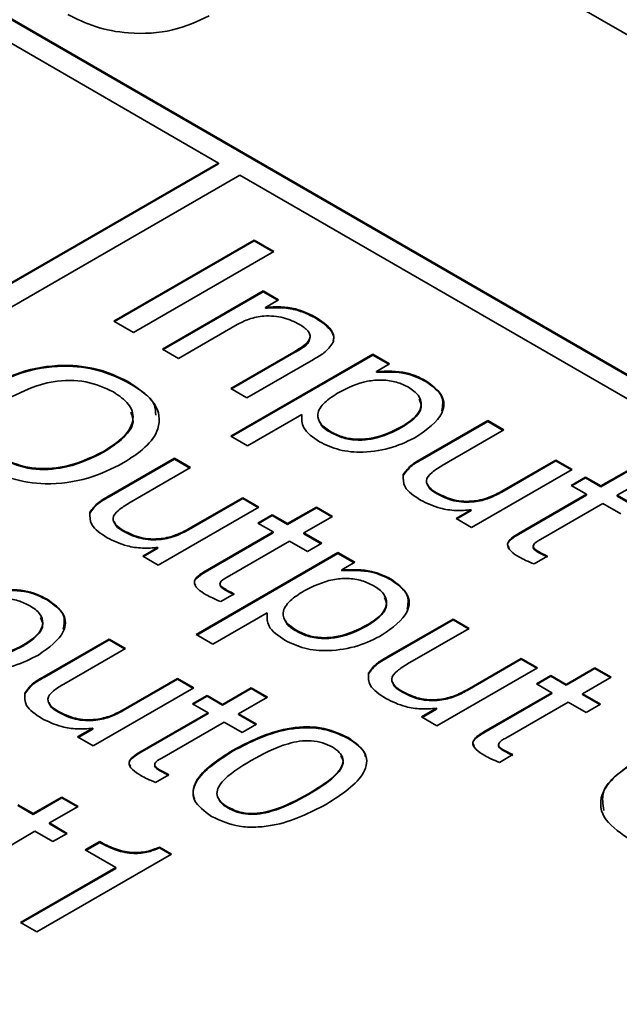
# Model space of a CAD drawing. Header units: millimetres. Extents: x 15 to 187, y 49 to 265.
# Tile 58 of 62: x 163.6 to 167.64, y 205.23 to 211.85. Entities that reach past the tile are written whole.
import ezdxf

# ---------------------------------------------------------------- set-up
doc = ezdxf.new("R2010")
doc.units = ezdxf.units.MM

msp = doc.modelspace()

# ---------------------------------------------------------------- linework, layer by layer
at = {"color": 7, "linetype": 'Continuous', "lineweight": 35}
for p, q in [((175.0765, 207.4879), (153.5333, 219.9246)), ((151.5534, 218.7816), (173.0966, 206.345)), ((151.5534, 218.7761), (173.0966, 206.3395)), ((164.9413, 210.8896), (162.2543, 212.4408)), ((141.5125, 197.3645), (164.9413, 210.8896)), ((164.9413, 210.8842), (164.9413, 210.8896)), ((141.5125, 197.359), (164.9413, 210.8842)), ((165.0827, 210.808), (141.6539, 197.2828)), ((172.9552, 206.2633), (165.0827, 210.808)), ((164.2366, 209.8269), (165.1794, 210.3712)), ((164.2413, 209.8242), (165.1794, 210.3657)), ((165.1794, 210.3712), (165.3124, 210.2944)), ((165.1794, 210.3657), (165.1794, 210.3712)), ((165.1794, 210.3657), (165.3077, 210.2917)), ((165.3124, 210.2944), (164.3696, 209.7502)), ((164.563, 209.6385), (165.2398, 210.0293)), ((165.2398, 210.0293), (165.3437, 209.9693)), ((165.2398, 210.0238), (165.2398, 210.0293)), ((164.5677, 209.6358), (165.2398, 210.0238)), ((165.2398, 210.0238), (165.339, 209.9666)), ((165.3437, 209.9693), (165.2565, 209.9189)), ((165.2565, 209.9135), (165.2565, 209.9189)), ((165.5889, 209.8503), (165.5889, 209.8557)), ((164.3696, 209.7502), (164.2366, 209.8269)), ((165.0648, 209.8026), (164.6717, 209.5757)), ((164.6717, 209.5757), (164.563, 209.6385)), ((165.0223, 209.3734), (165.4468, 209.6185)), ((165.0223, 209.0524), (165.9772, 209.6036)), ((165.027, 209.3706), (165.4468, 209.613)), ((165.027, 209.0497), (165.9772, 209.5982)), ((165.5783, 209.5687), (165.1311, 209.3106)), ((165.4468, 209.613), (165.4468, 209.6185)), ((165.9772, 209.6036), (166.0899, 209.5385)), ((165.9772, 209.5982), (165.9772, 209.6036)), ((165.9772, 209.5982), (166.0852, 209.5358)), ((166.0899, 209.5385), (166.0021, 209.4878)), ((166.0021, 209.4824), (166.0021, 209.4878)), ((164.3427, 209.4071), (164.3427, 209.4126)), ((165.1311, 209.3106), (165.0223, 209.3734)), ((166.3341, 209.42), (166.3341, 209.4255)), ((165.5001, 209.198), (165.135, 208.9873)), ((165.5001, 209.1926), (165.5001, 209.198)), ((166.1743, 209.1119), (166.1743, 209.1174)), ((166.3126, 208.9041), (166.7508, 209.157)), ((166.3126, 208.8987), (166.7508, 209.1516)), ((166.7508, 209.157), (166.8595, 209.0942)), ((166.7508, 209.1516), (166.7508, 209.157)), ((166.7508, 209.1516), (166.8548, 209.0915)), ((165.135, 208.9873), (165.0223, 209.0524)), ((165.6995, 209.0746), (165.6995, 209.0801)), ((166.8595, 209.0942), (166.4446, 208.8547)), ((164.1665, 208.9437), (164.1665, 208.9491)), ((164.2058, 208.6508), (164.6439, 208.9038)), ((164.6439, 208.9038), (164.7527, 208.841)), ((164.6439, 208.8983), (164.6439, 208.9038)), ((166.3126, 208.8987), (166.3126, 208.9041)), ((164.2058, 208.6454), (164.6439, 208.8983)), ((164.7527, 208.841), (164.3378, 208.6014)), ((164.6439, 208.8983), (164.748, 208.8382)), ((166.8458, 208.6816), (167.2101, 208.8919)), ((166.8458, 208.6761), (167.2101, 208.8864)), ((167.2101, 208.8919), (167.3189, 208.8291)), ((167.2101, 208.8864), (167.2101, 208.8919)), ((167.2101, 208.8864), (167.3141, 208.8264)), ((166.1827, 208.7888), (166.1827, 208.7942)), ((167.3189, 208.8291), (166.642, 208.4383)), ((167.3119, 208.7215), (167.4086, 208.7773)), ((167.3166, 208.7188), (167.4086, 208.7719)), ((167.4086, 208.7773), (167.5123, 208.7174)), ((167.4086, 208.7719), (167.4086, 208.7773)), ((167.4086, 208.7719), (167.5123, 208.712)), ((167.5123, 208.7174), (167.7057, 208.8291)), ((167.5123, 208.712), (167.7057, 208.8236)), ((167.4156, 208.6616), (167.3119, 208.7215)), ((167.5123, 208.712), (167.5123, 208.7174)), ((167.8144, 208.7663), (167.621, 208.6546)), ((164.2058, 208.6454), (164.2058, 208.6508)), ((164.7389, 208.4283), (165.1033, 208.6386)), ((165.1033, 208.6386), (165.212, 208.5758)), ((165.1033, 208.6331), (165.1033, 208.6386)), ((166.4101, 208.6645), (166.4101, 208.6699)), ((166.8458, 208.6761), (166.8458, 208.6816)), ((166.9576, 208.3972), (167.4156, 208.6616)), ((166.9576, 208.3918), (167.4156, 208.6562)), ((167.4156, 208.6562), (167.4156, 208.6616)), ((167.621, 208.6546), (167.7419, 208.5849)), ((167.621, 208.6492), (167.621, 208.6546)), ((167.621, 208.6492), (167.7372, 208.5821)), ((165.212, 208.5758), (164.5352, 208.185)), ((164.7389, 208.4228), (165.1033, 208.6331)), ((165.1033, 208.6331), (165.2073, 208.5731)), ((165.4054, 208.4641), (165.5988, 208.5758)), ((165.5988, 208.5758), (165.7076, 208.513)), ((165.5988, 208.5703), (165.5988, 208.5758)), ((167.5243, 208.5988), (167.1053, 208.3569)), ((167.6452, 208.529), (167.5243, 208.5988)), ((164.0758, 208.5355), (164.0758, 208.5409)), ((165.2051, 208.4682), (165.3018, 208.524)), ((165.2098, 208.4655), (165.3018, 208.5186)), ((165.3018, 208.524), (165.4054, 208.4641)), ((165.3018, 208.5186), (165.3018, 208.524)), ((165.3018, 208.5186), (165.4054, 208.4587)), ((165.4054, 208.4587), (165.5988, 208.5703)), ((165.7076, 208.513), (165.5142, 208.4013)), ((165.5988, 208.5703), (165.7029, 208.5103)), ((166.5381, 208.4983), (166.6397, 208.557)), ((166.5428, 208.4956), (166.6397, 208.5515)), ((166.6397, 208.5515), (166.6397, 208.557)), ((165.3087, 208.4083), (165.2051, 208.4682)), ((165.4054, 208.4587), (165.4054, 208.4641)), ((166.642, 208.4383), (166.5381, 208.4983)), ((164.3032, 208.4112), (164.3032, 208.4166)), ((164.7389, 208.4228), (164.7389, 208.4283)), ((164.8508, 208.1439), (165.3087, 208.4083)), ((164.8508, 208.1385), (165.3087, 208.4029)), ((165.3087, 208.4029), (165.3087, 208.4083)), ((165.5142, 208.4013), (165.6351, 208.3316)), ((165.5142, 208.3959), (165.5142, 208.4013)), ((165.5142, 208.3959), (165.6304, 208.3288)), ((166.9576, 208.3918), (166.9576, 208.3972)), ((165.4175, 208.3455), (164.9984, 208.1036)), ((165.5384, 208.2757), (165.4175, 208.3455)), ((165.6351, 208.3316), (165.5384, 208.2757)), ((164.4313, 208.245), (164.5329, 208.3037)), ((164.5352, 208.185), (164.4313, 208.245)), ((164.436, 208.2423), (164.5329, 208.2982)), ((164.5329, 208.2982), (164.5329, 208.3037)), ((164.789, 207.7175), (165.7439, 208.2688)), ((164.7937, 207.7148), (165.7439, 208.2633)), ((165.7439, 208.2688), (165.8566, 208.2037)), ((165.7439, 208.2633), (165.7439, 208.2688)), ((165.7439, 208.2633), (165.8519, 208.201)), ((167.1529, 208.2448), (167.0624, 208.1926)), ((167.0888, 208.2726), (167.0888, 208.2781)), ((165.8566, 208.2037), (165.7688, 208.153)), ((164.8508, 208.1385), (164.8508, 208.1439)), ((165.7688, 208.1475), (165.7688, 208.153)), ((166.1008, 208.0852), (166.1008, 208.0906)), ((165.046, 207.9915), (164.9556, 207.9393)), ((164.982, 208.0193), (164.982, 208.0248)), ((163.7885, 207.9505), (163.7885, 207.9559)), ((165.2668, 207.8632), (164.9017, 207.6524)), ((165.2668, 207.8577), (165.2668, 207.8632)), ((165.9411, 207.7771), (165.9411, 207.7825)), ((166.0793, 207.5692), (166.5175, 207.8222)), ((166.0793, 207.5638), (166.5175, 207.8167)), ((166.5175, 207.8222), (166.6263, 207.7594)), ((166.5175, 207.8167), (166.5175, 207.8222)), ((166.5175, 207.8167), (166.6215, 207.7567)), ((164.9017, 207.6524), (164.789, 207.7175)), ((165.4663, 207.7398), (165.4663, 207.7452)), ((166.6263, 207.7594), (166.2113, 207.5198)), ((163.6288, 207.6424), (163.6288, 207.6478)), ((163.767, 207.4346), (164.2052, 207.6875)), ((163.767, 207.4291), (164.2052, 207.6821)), ((164.2052, 207.6875), (164.314, 207.6247)), ((164.2052, 207.6821), (164.2052, 207.6875)), ((164.2052, 207.6821), (164.3092, 207.622)), ((164.314, 207.6247), (163.899, 207.3852)), ((166.0793, 207.5638), (166.0793, 207.5692)), ((166.6125, 207.3467), (166.9768, 207.557)), ((166.6125, 207.3413), (166.9768, 207.5516)), ((166.9768, 207.557), (167.0856, 207.4942)), ((166.9768, 207.5516), (166.9768, 207.557)), ((166.9768, 207.5516), (167.0809, 207.4915)), ((165.9494, 207.4539), (165.9494, 207.4593)), ((167.0856, 207.4942), (166.4087, 207.1035)), ((167.279, 207.3826), (167.4724, 207.4942)), ((167.279, 207.3771), (167.4724, 207.4888)), ((167.4724, 207.4942), (167.5812, 207.4314)), ((167.4724, 207.4888), (167.4724, 207.4942)), ((167.4724, 207.4888), (167.5764, 207.4287)), ((163.767, 207.4291), (163.767, 207.4346)), ((164.3002, 207.212), (164.6645, 207.4224)), ((164.3002, 207.2066), (164.6645, 207.4169)), ((164.6645, 207.4224), (164.7733, 207.3596)), ((164.6645, 207.4169), (164.6645, 207.4224)), ((164.6645, 207.4169), (164.7686, 207.3568)), ((167.0786, 207.3866), (167.1753, 207.4424)), ((167.1823, 207.3268), (167.0786, 207.3866)), ((167.0833, 207.3839), (167.1753, 207.437)), ((167.1753, 207.4424), (167.279, 207.3826)), ((167.1753, 207.437), (167.1753, 207.4424)), ((167.1753, 207.437), (167.279, 207.3771)), ((167.279, 207.3771), (167.279, 207.3826)), ((167.5812, 207.4314), (167.3878, 207.3198)), ((163.6371, 207.3192), (163.6371, 207.3247)), ((164.7733, 207.3596), (164.0964, 206.9688)), ((164.9667, 207.2479), (165.1601, 207.3596)), ((164.9667, 207.2425), (165.1601, 207.3541)), ((165.1601, 207.3596), (165.2689, 207.2968)), ((165.1601, 207.3541), (165.1601, 207.3596)), ((165.1601, 207.3541), (165.2641, 207.294)), ((166.1768, 207.3296), (166.1768, 207.335)), ((166.6125, 207.3413), (166.6125, 207.3467)), ((166.7243, 207.0624), (167.1823, 207.3268)), ((166.7243, 207.0569), (167.1823, 207.3213)), ((167.1823, 207.3213), (167.1823, 207.3268)), ((167.3878, 207.3198), (167.5086, 207.25)), ((167.3878, 207.3143), (167.3878, 207.3198)), ((167.3878, 207.3143), (167.5039, 207.2473)), ((164.7663, 207.2519), (164.863, 207.3078)), ((164.87, 207.1921), (164.7663, 207.2519)), ((164.771, 207.2492), (164.863, 207.3023)), ((164.863, 207.3078), (164.9667, 207.2479)), ((164.863, 207.3023), (164.863, 207.3078)), ((164.863, 207.3023), (164.9667, 207.2425)), ((164.9667, 207.2425), (164.9667, 207.2479)), ((165.2689, 207.2968), (165.0755, 207.1851)), ((167.2911, 207.264), (166.872, 207.022)), ((167.4119, 207.1942), (167.2911, 207.264)), ((167.5086, 207.25), (167.4119, 207.1942)), ((163.8645, 207.1949), (163.8645, 207.2004)), ((164.3002, 207.2066), (164.3002, 207.212)), ((164.412, 206.9277), (164.87, 207.1921)), ((164.412, 206.9222), (164.87, 207.1866)), ((164.87, 207.1866), (164.87, 207.1921)), ((165.0755, 207.1851), (165.1963, 207.1153)), ((165.0755, 207.1797), (165.0755, 207.1851)), ((165.0755, 207.1797), (165.1916, 207.1126)), ((166.3048, 207.1634), (166.4064, 207.2221)), ((166.3095, 207.1607), (166.4064, 207.2166)), ((166.4064, 207.2166), (166.4064, 207.2221)), ((164.9788, 207.1293), (164.5597, 206.8874)), ((165.0996, 207.0595), (164.9788, 207.1293)), ((165.1963, 207.1153), (165.0996, 207.0595)), ((166.4087, 207.1035), (166.3048, 207.1634)), ((163.9925, 207.0288), (164.0941, 207.0874)), ((163.9972, 207.026), (164.0941, 207.082)), ((164.0941, 207.082), (164.0941, 207.0874)), ((166.7243, 207.0569), (166.7243, 207.0624)), ((164.0964, 206.9688), (163.9925, 207.0288)), ((165.8118, 207.0197), (165.8118, 207.0252)), ((164.412, 206.9222), (164.412, 206.9277)), ((165.0383, 206.9349), (165.0383, 206.9403)), ((166.8555, 206.9378), (166.8555, 206.9432)), ((166.9196, 206.9099), (166.8291, 206.8577)), ((164.5432, 206.8031), (164.5432, 206.8085)), ((164.6073, 206.7753), (164.5168, 206.723)), ((163.6939, 206.5131), (163.8873, 206.6248)), ((163.6939, 206.5077), (163.8873, 206.6193)), ((163.8873, 206.6248), (163.9961, 206.562)), ((163.8873, 206.6193), (163.8873, 206.6248)), ((163.8873, 206.6193), (163.9914, 206.5593)), ((165.5459, 206.6418), (165.5459, 206.6473)), ((163.5902, 206.573), (163.6939, 206.5131)), ((163.5902, 206.5676), (163.6939, 206.5077)), ((163.9961, 206.562), (163.8027, 206.4503)), ((165.0029, 206.5517), (165.0029, 206.5571)), ((163.6939, 206.5077), (163.6939, 206.5131)), ((163.706, 206.3945), (163.2869, 206.1526)), ((163.8268, 206.3247), (163.706, 206.3945)), ((163.8027, 206.4503), (163.9235, 206.3806)), ((163.8027, 206.4449), (163.8027, 206.4503)), ((163.8027, 206.4449), (163.9188, 206.3778)), ((163.9235, 206.3806), (163.8268, 206.3247)), ((164.0444, 206.2689), (164.1411, 206.3247)), ((164.0491, 206.2662), (164.1411, 206.3193)), ((164.1411, 206.3193), (164.1411, 206.3247)), ((164.2499, 206.1503), (164.0444, 206.2689)), ((164.5432, 206.288), (164.6246, 206.241)), ((164.5432, 206.2826), (164.5432, 206.288)), ((164.5432, 206.2826), (164.6199, 206.2383)), ((164.6246, 206.241), (163.7181, 205.7177)), ((163.6093, 205.7805), (164.2499, 206.1503)), ((163.614, 205.7777), (164.2499, 206.1448)), ((164.2499, 206.1448), (164.2499, 206.1503)), ((163.7181, 205.7177), (163.6093, 205.7805))]:
    msp.add_line(p, q, dxfattribs=at)
for points, knots in [([(164.8778, 211.8808), (164.7998, 211.8437), (164.6442, 211.7694), (164.3535, 211.7531), (164.1047, 211.7997), (163.9861, 211.8597), (163.9268, 211.8898)], [0, 0, 0, 0, 0.279853, 0.558986, 0.77924, 1, 1, 1, 1]), ([(165.2565, 209.9189), (165.2904, 209.921), (165.3583, 209.9252), (165.4797, 209.9086), (165.5475, 209.8757), (165.5889, 209.8557)], [0, 0, 0, 0, 0.280598, 0.560761, 1, 1, 1, 1]), ([(165.2565, 209.9135), (165.2904, 209.9156), (165.3583, 209.9198), (165.4797, 209.9031), (165.5475, 209.8703), (165.5889, 209.8503)], [0, 0, 0, 0, 0.280598, 0.560761, 1, 1, 1, 1]), ([(165.4852, 209.8039), (165.4511, 209.8209), (165.3833, 209.8549), (165.2536, 209.8664), (165.1434, 209.8432), (165.091, 209.8162), (165.0648, 209.8026)], [0, 0, 0, 0, 0.280415, 0.558884, 0.779038, 1, 1, 1, 1]), ([(165.5889, 209.8557), (165.6315, 209.8276), (165.691, 209.7884), (165.7204, 209.7231), (165.7135, 209.6942), (165.7101, 209.6797)], [0, 0, 0, 0, 0.558966, 0.779553, 1, 1, 1, 1]), ([(165.5889, 209.8503), (165.6311, 209.8221), (165.69, 209.7829), (165.7189, 209.7235), (165.7141, 209.7004), (165.7123, 209.6918)], [0, 0, 0, 0, 0.613586, 0.855729, 1, 1, 1, 1]), ([(165.4468, 209.6185), (165.493, 209.6455), (165.5509, 209.6793), (165.5584, 209.7347), (165.5381, 209.7698), (165.5063, 209.7903), (165.4852, 209.8039)], [0, 0, 0, 0, 0.498591, 0.623818, 0.749261, 1, 1, 1, 1]), ([(165.4468, 209.613), (165.4974, 209.6396), (165.5496, 209.6671), (165.5527, 209.7041), (165.5528, 209.7052)], [0, 0, 0, 0, 0.970668, 1, 1, 1, 1]), ([(165.7101, 209.6797), (165.6925, 209.6563), (165.6608, 209.6143), (165.6036, 209.5827), (165.5783, 209.5687)], [0, 0, 0, 0, 0.557535, 1, 1, 1, 1]), ([(163.405, 209.3887), (163.48, 209.4268), (163.6296, 209.5028), (163.911, 209.5411), (164.1654, 209.5019), (164.2835, 209.4424), (164.3427, 209.4126)], [0, 0, 0, 0, 0.2806564, 0.559563, 0.7794045, 1, 1, 1, 1]), ([(163.405, 209.3833), (163.48, 209.4214), (163.6296, 209.4974), (163.911, 209.5357), (164.1654, 209.4965), (164.2835, 209.437), (164.3427, 209.4071)], [0, 0, 0, 0, 0.2806564, 0.559563, 0.7794045, 1, 1, 1, 1]), ([(166.0021, 209.4878), (166.0723, 209.4897), (166.1981, 209.4931), (166.2925, 209.4462), (166.3341, 209.4255)], [0, 0, 0, 0, 0.558666, 1, 1, 1, 1]), ([(166.0021, 209.4824), (166.0723, 209.4843), (166.1981, 209.4876), (166.2925, 209.4407), (166.3341, 209.42)], [0, 0, 0, 0, 0.558666, 1, 1, 1, 1]), ([(164.2339, 209.3498), (164.1755, 209.377), (164.0589, 209.4312), (163.7752, 209.428), (163.628, 209.356), (163.538, 209.312)], [0, 0, 0, 0, 0.280387, 0.559941, 1, 1, 1, 1]), ([(164.3427, 209.4126), (164.4073, 209.3681), (164.5363, 209.2795), (164.5556, 209.1107), (164.4565, 208.9728), (164.3519, 208.9059), (164.2995, 208.8724)], [0, 0, 0, 0, 0.279949, 0.558467, 0.77891, 1, 1, 1, 1]), ([(164.3427, 209.4071), (164.4142, 209.3633), (164.5158, 209.3012), (164.5174, 209.2188), (164.5179, 209.1944)], [0, 0, 0, 0, 0.704617, 1, 1, 1, 1]), ([(166.218, 209.3809), (166.1926, 209.3936), (166.142, 209.4191), (166.0417, 209.4337), (165.8953, 209.4202), (165.8092, 209.3767), (165.7488, 209.3462)], [0, 0, 0, 0, 0.187242, 0.373886, 0.56086, 1, 1, 1, 1]), ([(166.1743, 209.1174), (166.2067, 209.1383), (166.2713, 209.18), (166.313, 209.2566), (166.2923, 209.3302), (166.2428, 209.364), (166.218, 209.3809)], [0, 0, 0, 0, 0.280861, 0.560199, 0.779776, 1, 1, 1, 1]), ([(166.3341, 209.4255), (166.3772, 209.3938), (166.4632, 209.3306), (166.4575, 209.1787), (166.3441, 209.0987), (166.2748, 209.0498)], [0, 0, 0, 0, 0.280272, 0.560328, 1, 1, 1, 1]), ([(166.3341, 209.42), (166.3794, 209.3882), (166.4618, 209.3302), (166.4479, 209.2564), (166.4417, 209.2232)], [0, 0, 0, 0, 0.549753, 1, 1, 1, 1]), ([(164.1665, 208.9491), (164.2159, 208.9809), (164.3144, 209.0442), (164.3806, 209.1607), (164.3474, 209.2728), (164.2718, 209.3241), (164.2339, 209.3498)], [0, 0, 0, 0, 0.28094, 0.560286, 0.779784, 1, 1, 1, 1]), ([(165.7488, 209.3462), (165.7154, 209.3252), (165.6487, 209.2833), (165.5959, 209.2063), (165.6224, 209.131), (165.6738, 209.0971), (165.6995, 209.0801)], [0, 0, 0, 0, 0.281242, 0.560362, 0.779557, 1, 1, 1, 1]), ([(166.1743, 209.1119), (166.2062, 209.1327), (166.2697, 209.1742), (166.3145, 209.2453), (166.2959, 209.2871), (166.2894, 209.3017)], [0, 0, 0, 0, 0.395061, 0.7879798, 1, 1, 1, 1]), ([(164.1665, 208.9437), (164.2148, 208.9753), (164.311, 209.0383), (164.3811, 209.1399), (164.3565, 209.1973), (164.3497, 209.2132)], [0, 0, 0, 0, 0.420426, 0.838467, 1, 1, 1, 1]), ([(165.6198, 209.0144), (165.5763, 209.0445), (165.4984, 209.0981), (165.4996, 209.1675), (165.5001, 209.198)], [0, 0, 0, 0, 0.559565, 1, 1, 1, 1]), ([(165.6237, 209.1499), (165.6255, 209.1427), (165.6333, 209.1131), (165.671, 209.0912), (165.6995, 209.0746)], [0, 0, 0, 0, 0.244008, 1, 1, 1, 1]), ([(165.6995, 209.0801), (165.7253, 209.0672), (165.7767, 209.0416), (165.8786, 209.0277), (166.0264, 209.0425), (166.1133, 209.0865), (166.1743, 209.1174)], [0, 0, 0, 0, 0.187118, 0.373688, 0.560742, 1, 1, 1, 1]), ([(165.6995, 209.0746), (165.7253, 209.0618), (165.7767, 209.0361), (165.8786, 209.0222), (166.0264, 209.0371), (166.1133, 209.0811), (166.1743, 209.1119)], [0, 0, 0, 0, 0.187118, 0.373688, 0.560742, 1, 1, 1, 1]), ([(166.2748, 209.0498), (166.2228, 209.0232), (166.1189, 208.9701), (165.9284, 208.938), (165.7462, 208.9535), (165.662, 208.9941), (165.6198, 209.0144)], [0, 0, 0, 0, 0.280795, 0.560195, 0.779907, 1, 1, 1, 1]), ([(163.4724, 208.9102), (163.5308, 208.8832), (163.6473, 208.8291), (163.9301, 208.8335), (164.0768, 208.9052), (164.1665, 208.9491)], [0, 0, 0, 0, 0.280273, 0.559939, 1, 1, 1, 1]), ([(163.4724, 208.9047), (163.5308, 208.8777), (163.6473, 208.8237), (163.9301, 208.8281), (164.0768, 208.8998), (164.1665, 208.9437)], [0, 0, 0, 0, 0.280273, 0.559939, 1, 1, 1, 1]), ([(166.1827, 208.7942), (166.2, 208.8174), (166.231, 208.859), (166.2876, 208.8903), (166.3126, 208.9041)], [0, 0, 0, 0, 0.557485, 1, 1, 1, 1]), ([(164.2995, 208.8724), (164.2246, 208.8343), (164.0755, 208.7583), (163.7949, 208.7197), (163.5408, 208.7583), (163.4228, 208.8177), (163.3636, 208.8474)], [0, 0, 0, 0, 0.280679, 0.559635, 0.779405, 1, 1, 1, 1]), ([(166.1827, 208.7888), (166.2, 208.812), (166.231, 208.8536), (166.2876, 208.8848), (166.3126, 208.8987)], [0, 0, 0, 0, 0.557485, 1, 1, 1, 1]), ([(166.4446, 208.8547), (166.4207, 208.8401), (166.3733, 208.8111), (166.3265, 208.7577), (166.3544, 208.7049), (166.3914, 208.6816), (166.4101, 208.6699)], [0, 0, 0, 0, 0.281645, 0.560235, 0.779058, 1, 1, 1, 1]), ([(166.2986, 208.6226), (166.256, 208.6504), (166.1802, 208.7), (166.1819, 208.7655), (166.1827, 208.7942)], [0, 0, 0, 0, 0.561349, 1, 1, 1, 1]), ([(166.3464, 208.7297), (166.3496, 208.7201), (166.3579, 208.6947), (166.39, 208.676), (166.4101, 208.6645)], [0, 0, 0, 0, 0.37748, 1, 1, 1, 1]), ([(164.0758, 208.5409), (164.0932, 208.5641), (164.1242, 208.6057), (164.1808, 208.637), (164.2058, 208.6508)], [0, 0, 0, 0, 0.5574847, 1, 1, 1, 1]), ([(164.0758, 208.5355), (164.0932, 208.5587), (164.1242, 208.6003), (164.1808, 208.6315), (164.2058, 208.6454)], [0, 0, 0, 0, 0.5574847, 1, 1, 1, 1]), ([(166.4101, 208.6699), (166.4456, 208.652), (166.5163, 208.6163), (166.6543, 208.6094), (166.7648, 208.6388), (166.8187, 208.6673), (166.8458, 208.6816)], [0, 0, 0, 0, 0.280328, 0.55827, 0.778766, 1, 1, 1, 1]), ([(166.4101, 208.6645), (166.4456, 208.6466), (166.5163, 208.6109), (166.6543, 208.604), (166.7648, 208.6333), (166.8187, 208.6618), (166.8458, 208.6761)], [0, 0, 0, 0, 0.280328, 0.55827, 0.778766, 1, 1, 1, 1]), ([(164.3378, 208.6014), (164.3139, 208.5868), (164.2664, 208.5578), (164.2197, 208.5044), (164.2475, 208.4516), (164.2846, 208.4283), (164.3032, 208.4166)], [0, 0, 0, 0, 0.281645, 0.560235, 0.779058, 1, 1, 1, 1]), ([(166.6397, 208.557), (166.6048, 208.5542), (166.535, 208.5487), (166.4103, 208.5678), (166.341, 208.6018), (166.2986, 208.6226)], [0, 0, 0, 0, 0.280265, 0.560543, 1, 1, 1, 1]), ([(164.1918, 208.3693), (164.1492, 208.3971), (164.0733, 208.4467), (164.0751, 208.5122), (164.0758, 208.5409)], [0, 0, 0, 0, 0.561349, 1, 1, 1, 1]), ([(164.2396, 208.4764), (164.2427, 208.4668), (164.251, 208.4414), (164.2832, 208.4228), (164.3032, 208.4112)], [0, 0, 0, 0, 0.37748, 1, 1, 1, 1]), ([(164.3032, 208.4166), (164.3388, 208.3987), (164.4095, 208.363), (164.5474, 208.3561), (164.658, 208.3855), (164.7119, 208.414), (164.7389, 208.4283)], [0, 0, 0, 0, 0.280328, 0.55827, 0.778766, 1, 1, 1, 1]), ([(164.3032, 208.4112), (164.3388, 208.3933), (164.4095, 208.3576), (164.5474, 208.3507), (164.658, 208.38), (164.7119, 208.4086), (164.7389, 208.4228)], [0, 0, 0, 0, 0.280328, 0.55827, 0.778766, 1, 1, 1, 1]), ([(166.9644, 208.2383), (166.9437, 208.2508), (166.9027, 208.2758), (166.8737, 208.3254), (166.9095, 208.3674), (166.9415, 208.3873), (166.9576, 208.3972)], [0, 0, 0, 0, 0.281597, 0.558482, 0.778539, 1, 1, 1, 1]), ([(166.8943, 208.3023), (166.8899, 208.3092), (166.8771, 208.3291), (166.911, 208.3621), (166.942, 208.3819), (166.9576, 208.3918)], [0, 0, 0, 0, 0.205796, 0.601636, 1, 1, 1, 1]), ([(164.5329, 208.3037), (164.498, 208.3009), (164.4281, 208.2954), (164.3035, 208.3145), (164.2341, 208.3485), (164.1918, 208.3693)], [0, 0, 0, 0, 0.280265, 0.560543, 1, 1, 1, 1]), ([(167.1053, 208.3569), (167.0848, 208.3455), (167.0593, 208.3313), (167.056, 208.3074), (167.0658, 208.2925), (167.0796, 208.2838), (167.0888, 208.2781)], [0, 0, 0, 0, 0.4987736, 0.6236928, 0.7492715, 1, 1, 1, 1]), ([(167.0585, 208.3127), (167.0576, 208.3092), (167.0559, 208.3017), (167.066, 208.287), (167.0797, 208.2784), (167.0888, 208.2726)], [0, 0, 0, 0, 0.233753, 0.48946, 1, 1, 1, 1]), ([(167.0888, 208.2781), (167.1005, 208.2717), (167.1214, 208.2603), (167.1432, 208.2495), (167.1529, 208.2448)], [0, 0, 0, 0, 0.559977, 1, 1, 1, 1]), ([(167.0888, 208.2726), (167.1005, 208.2662), (167.1214, 208.2549), (167.1432, 208.2441), (167.1529, 208.2394)], [0, 0, 0, 0, 0.559977, 1, 1, 1, 1]), ([(167.0624, 208.1926), (167.0433, 208.2005), (167.0091, 208.2147), (166.978, 208.2311), (166.9644, 208.2383)], [0, 0, 0, 0, 0.560072, 1, 1, 1, 1]), ([(164.8576, 207.985), (164.8369, 207.9975), (164.7959, 208.0225), (164.7669, 208.0721), (164.8027, 208.1141), (164.8347, 208.134), (164.8508, 208.1439)], [0, 0, 0, 0, 0.281597, 0.558482, 0.778539, 1, 1, 1, 1]), ([(164.7875, 208.049), (164.7831, 208.0559), (164.7702, 208.0758), (164.8042, 208.1088), (164.8352, 208.1286), (164.8508, 208.1385)], [0, 0, 0, 0, 0.205796, 0.601636, 1, 1, 1, 1]), ([(165.7688, 208.153), (165.8391, 208.1549), (165.9648, 208.1582), (166.0592, 208.1113), (166.1008, 208.0906)], [0, 0, 0, 0, 0.558666, 1, 1, 1, 1]), ([(165.7688, 208.1475), (165.8391, 208.1494), (165.9648, 208.1528), (166.0592, 208.1059), (166.1008, 208.0852)], [0, 0, 0, 0, 0.558666, 1, 1, 1, 1]), ([(164.9984, 208.1036), (164.978, 208.0922), (164.9525, 208.078), (164.9491, 208.0541), (164.959, 208.0392), (164.9728, 208.0305), (164.982, 208.0248)], [0, 0, 0, 0, 0.4987736, 0.6236928, 0.7492715, 1, 1, 1, 1]), ([(164.9516, 208.0595), (164.9508, 208.0559), (164.949, 208.0484), (164.9592, 208.0337), (164.9729, 208.0251), (164.982, 208.0193)], [0, 0, 0, 0, 0.233753, 0.48946, 1, 1, 1, 1]), ([(165.9847, 208.046), (165.9593, 208.0588), (165.9087, 208.0842), (165.8085, 208.0988), (165.662, 208.0853), (165.5759, 208.0419), (165.5156, 208.0114)], [0, 0, 0, 0, 0.187242, 0.373886, 0.56086, 1, 1, 1, 1]), ([(165.9411, 207.7825), (165.9734, 207.8034), (166.038, 207.8451), (166.0797, 207.9217), (166.059, 207.9953), (166.0095, 208.0291), (165.9847, 208.046)], [0, 0, 0, 0, 0.280861, 0.560199, 0.779776, 1, 1, 1, 1]), ([(166.1008, 208.0906), (166.1439, 208.059), (166.2299, 207.9957), (166.2242, 207.8439), (166.1108, 207.7638), (166.0415, 207.7149)], [0, 0, 0, 0, 0.280272, 0.560328, 1, 1, 1, 1]), ([(166.1008, 208.0852), (166.1461, 208.0533), (166.2285, 207.9953), (166.2146, 207.9215), (166.2084, 207.8883)], [0, 0, 0, 0, 0.549753, 1, 1, 1, 1]), ([(163.4565, 208.0183), (163.5268, 208.0202), (163.6525, 208.0235), (163.7469, 207.9766), (163.7885, 207.9559)], [0, 0, 0, 0, 0.558666, 1, 1, 1, 1]), ([(163.4565, 208.0129), (163.5268, 208.0147), (163.6525, 208.0181), (163.7469, 207.9712), (163.7885, 207.9505)], [0, 0, 0, 0, 0.558666, 1, 1, 1, 1]), ([(164.9556, 207.9393), (164.9365, 207.9472), (164.9023, 207.9614), (164.8712, 207.9778), (164.8576, 207.985)], [0, 0, 0, 0, 0.560072, 1, 1, 1, 1]), ([(164.982, 208.0248), (164.9937, 208.0184), (165.0146, 208.007), (165.0364, 207.9962), (165.046, 207.9915)], [0, 0, 0, 0, 0.559977, 1, 1, 1, 1]), ([(164.982, 208.0193), (164.9937, 208.0129), (165.0146, 208.0016), (165.0364, 207.9908), (165.046, 207.9861)], [0, 0, 0, 0, 0.559977, 1, 1, 1, 1]), ([(165.5156, 208.0114), (165.4821, 207.9903), (165.4154, 207.9485), (165.3626, 207.8715), (165.3891, 207.7962), (165.4405, 207.7622), (165.4663, 207.7452)], [0, 0, 0, 0, 0.281242, 0.560362, 0.779557, 1, 1, 1, 1]), ([(163.6724, 207.9113), (163.647, 207.9241), (163.5964, 207.9495), (163.4962, 207.9641), (163.3497, 207.9507), (163.2636, 207.9072), (163.2033, 207.8767)], [0, 0, 0, 0, 0.187242, 0.373886, 0.56086, 1, 1, 1, 1]), ([(163.6288, 207.6478), (163.6611, 207.6687), (163.7257, 207.7104), (163.7674, 207.787), (163.7467, 207.8606), (163.6972, 207.8944), (163.6724, 207.9113)], [0, 0, 0, 0, 0.280861, 0.560199, 0.779776, 1, 1, 1, 1]), ([(163.7885, 207.9559), (163.8316, 207.9243), (163.9176, 207.861), (163.9119, 207.7092), (163.7985, 207.6291), (163.7292, 207.5802)], [0, 0, 0, 0, 0.280272, 0.560328, 1, 1, 1, 1]), ([(163.7885, 207.9505), (163.8338, 207.9186), (163.9162, 207.8607), (163.9023, 207.7869), (163.8961, 207.7536)], [0, 0, 0, 0, 0.549753, 1, 1, 1, 1]), ([(165.9411, 207.7771), (165.9729, 207.7979), (166.0364, 207.8394), (166.0812, 207.9104), (166.0627, 207.9522), (166.0562, 207.9669)], [0, 0, 0, 0, 0.395061, 0.78798, 1, 1, 1, 1]), ([(165.3866, 207.6796), (165.343, 207.7096), (165.2651, 207.7633), (165.2663, 207.8326), (165.2668, 207.8632)], [0, 0, 0, 0, 0.559565, 1, 1, 1, 1]), ([(163.6288, 207.6424), (163.6606, 207.6632), (163.7241, 207.7047), (163.7689, 207.7758), (163.7504, 207.8175), (163.7439, 207.8322)], [0, 0, 0, 0, 0.395061, 0.78798, 1, 1, 1, 1]), ([(165.3904, 207.8151), (165.3923, 207.8079), (165.4, 207.7783), (165.4377, 207.7563), (165.4663, 207.7398)], [0, 0, 0, 0, 0.2440078, 1, 1, 1, 1]), ([(165.4663, 207.7452), (165.492, 207.7324), (165.5434, 207.7067), (165.6454, 207.6928), (165.7931, 207.7077), (165.8801, 207.7517), (165.9411, 207.7825)], [0, 0, 0, 0, 0.187118, 0.373688, 0.560742, 1, 1, 1, 1]), ([(165.4663, 207.7398), (165.492, 207.7269), (165.5434, 207.7013), (165.6454, 207.6874), (165.7931, 207.7022), (165.8801, 207.7462), (165.9411, 207.7771)], [0, 0, 0, 0, 0.187118, 0.373688, 0.560742, 1, 1, 1, 1]), ([(166.0415, 207.7149), (165.9895, 207.6883), (165.8856, 207.6352), (165.6952, 207.6031), (165.5129, 207.6186), (165.4287, 207.6593), (165.3866, 207.6796)], [0, 0, 0, 0, 0.280795, 0.560195, 0.779907, 1, 1, 1, 1]), ([(163.154, 207.6105), (163.1797, 207.5977), (163.2311, 207.572), (163.3331, 207.5581), (163.4808, 207.573), (163.5678, 207.617), (163.6288, 207.6478)], [0, 0, 0, 0, 0.187118, 0.373688, 0.560742, 1, 1, 1, 1]), ([(163.7292, 207.5802), (163.6772, 207.5536), (163.5733, 207.5006), (163.3829, 207.4685), (163.2006, 207.484), (163.1164, 207.5246), (163.0743, 207.5449)], [0, 0, 0, 0, 0.280795, 0.560195, 0.779907, 1, 1, 1, 1]), ([(163.154, 207.6051), (163.1797, 207.5922), (163.2311, 207.5666), (163.3331, 207.5527), (163.4808, 207.5676), (163.5678, 207.6115), (163.6288, 207.6424)], [0, 0, 0, 0, 0.187118, 0.373688, 0.560742, 1, 1, 1, 1]), ([(165.9494, 207.4593), (165.9667, 207.4825), (165.9978, 207.5242), (166.0543, 207.5554), (166.0793, 207.5692)], [0, 0, 0, 0, 0.557485, 1, 1, 1, 1]), ([(165.9494, 207.4539), (165.9667, 207.4771), (165.9978, 207.5187), (166.0543, 207.55), (166.0793, 207.5638)], [0, 0, 0, 0, 0.557485, 1, 1, 1, 1]), ([(166.2113, 207.5198), (166.1875, 207.5053), (166.14, 207.4763), (166.0932, 207.4228), (166.1211, 207.3701), (166.1581, 207.3468), (166.1768, 207.335)], [0, 0, 0, 0, 0.281645, 0.560235, 0.779058, 1, 1, 1, 1]), ([(166.0653, 207.2877), (166.0227, 207.3156), (165.9469, 207.3652), (165.9486, 207.4306), (165.9494, 207.4593)], [0, 0, 0, 0, 0.561349, 1, 1, 1, 1]), ([(163.6371, 207.3247), (163.6544, 207.3479), (163.6855, 207.3895), (163.742, 207.4207), (163.767, 207.4346)], [0, 0, 0, 0, 0.557485, 1, 1, 1, 1]), ([(163.6371, 207.3192), (163.6544, 207.3424), (163.6855, 207.384), (163.742, 207.4153), (163.767, 207.4291)], [0, 0, 0, 0, 0.557485, 1, 1, 1, 1]), ([(163.899, 207.3852), (163.8752, 207.3706), (163.8277, 207.3416), (163.7809, 207.2882), (163.8088, 207.2354), (163.8458, 207.2121), (163.8645, 207.2004)], [0, 0, 0, 0, 0.281645, 0.560235, 0.779058, 1, 1, 1, 1]), ([(166.1131, 207.3949), (166.1163, 207.3853), (166.1246, 207.3598), (166.1567, 207.3412), (166.1768, 207.3296)], [0, 0, 0, 0, 0.37748, 1, 1, 1, 1]), ([(163.753, 207.1531), (163.7104, 207.1809), (163.6346, 207.2305), (163.6363, 207.296), (163.6371, 207.3247)], [0, 0, 0, 0, 0.561349, 1, 1, 1, 1]), ([(166.1768, 207.335), (166.2123, 207.3171), (166.2831, 207.2815), (166.421, 207.2746), (166.5315, 207.3039), (166.5854, 207.3324), (166.6125, 207.3467)], [0, 0, 0, 0, 0.280328, 0.55827, 0.778766, 1, 1, 1, 1]), ([(166.1768, 207.3296), (166.2123, 207.3117), (166.2831, 207.276), (166.421, 207.2691), (166.5315, 207.2985), (166.5854, 207.327), (166.6125, 207.3413)], [0, 0, 0, 0, 0.280328, 0.55827, 0.778766, 1, 1, 1, 1]), ([(163.8008, 207.2602), (163.804, 207.2506), (163.8123, 207.2251), (163.8444, 207.2065), (163.8645, 207.1949)], [0, 0, 0, 0, 0.37748, 1, 1, 1, 1]), ([(166.4064, 207.2221), (166.3715, 207.2193), (166.3017, 207.2138), (166.177, 207.2329), (166.1077, 207.267), (166.0653, 207.2877)], [0, 0, 0, 0, 0.280265, 0.560543, 1, 1, 1, 1]), ([(163.8645, 207.2004), (163.9, 207.1825), (163.9708, 207.1468), (164.1087, 207.1399), (164.2192, 207.1692), (164.2731, 207.1978), (164.3002, 207.212)], [0, 0, 0, 0, 0.280328, 0.55827, 0.778766, 1, 1, 1, 1]), ([(163.8645, 207.1949), (163.9, 207.177), (163.9708, 207.1414), (164.1087, 207.1345), (164.2192, 207.1638), (164.2731, 207.1923), (164.3002, 207.2066)], [0, 0, 0, 0, 0.280328, 0.55827, 0.778766, 1, 1, 1, 1]), ([(164.0941, 207.0874), (164.0592, 207.0847), (163.9894, 207.0792), (163.8647, 207.0983), (163.7954, 207.1323), (163.753, 207.1531)], [0, 0, 0, 0, 0.280265, 0.560543, 1, 1, 1, 1]), ([(165.0383, 206.9403), (165.1512, 206.9992), (165.2925, 207.0728), (165.5117, 207.0991), (165.6629, 207.0929), (165.7524, 207.0522), (165.8118, 207.0252)], [0, 0, 0, 0, 0.499613, 0.625369, 0.750951, 1, 1, 1, 1]), ([(165.0383, 206.9349), (165.1512, 206.9937), (165.2925, 207.0673), (165.5117, 207.0937), (165.6629, 207.0875), (165.7524, 207.0468), (165.8118, 207.0197)], [0, 0, 0, 0, 0.499613, 0.625369, 0.750951, 1, 1, 1, 1]), ([(166.7311, 206.9034), (166.7104, 206.916), (166.6694, 206.9409), (166.6404, 206.9906), (166.6762, 207.0326), (166.7082, 207.0524), (166.7243, 207.0624)], [0, 0, 0, 0, 0.281597, 0.558482, 0.778539, 1, 1, 1, 1]), ([(166.661, 206.9675), (166.6566, 206.9743), (166.6438, 206.9943), (166.6777, 207.0272), (166.7087, 207.047), (166.7243, 207.0569)], [0, 0, 0, 0, 0.205796, 0.601636, 1, 1, 1, 1]), ([(165.704, 206.9618), (165.6838, 206.972), (165.6435, 206.9923), (165.5648, 207.0063), (165.484, 207.0021), (165.3347, 206.9674), (165.2371, 206.9136), (165.1591, 206.8706)], [0, 0, 0, 0, 0.1250804, 0.2498714, 0.3747952, 0.5000499, 1, 1, 1, 1]), ([(165.8118, 207.0252), (165.8589, 206.9908), (165.9297, 206.9391), (165.9413, 206.8517), (165.8966, 206.7248), (165.7688, 206.6429), (165.6668, 206.5775)], [0, 0, 0, 0, 0.249141, 0.374724, 0.500475, 1, 1, 1, 1]), ([(165.8118, 207.0197), (165.8638, 206.986), (165.9211, 206.9488), (165.9272, 206.9018), (165.9278, 206.8974)], [0, 0, 0, 0, 0.90613, 1, 1, 1, 1]), ([(166.872, 207.022), (166.8516, 207.0107), (166.826, 206.9964), (166.8227, 206.9725), (166.8326, 206.9576), (166.8464, 206.949), (166.8555, 206.9432)], [0, 0, 0, 0, 0.4987736, 0.6236928, 0.7492715, 1, 1, 1, 1]), ([(164.4188, 206.7687), (164.3981, 206.7813), (164.3571, 206.8062), (164.3281, 206.8559), (164.3639, 206.8979), (164.3959, 206.9177), (164.412, 206.9277)], [0, 0, 0, 0, 0.281597, 0.558482, 0.778539, 1, 1, 1, 1]), ([(164.3487, 206.8328), (164.3443, 206.8396), (164.3315, 206.8596), (164.3654, 206.8926), (164.3964, 206.9123), (164.412, 206.9222)], [0, 0, 0, 0, 0.205796, 0.601636, 1, 1, 1, 1]), ([(164.8932, 206.4948), (164.8462, 206.529), (164.7756, 206.5805), (164.7648, 206.6676), (164.8091, 206.7939), (164.9365, 206.8753), (165.0383, 206.9403)], [0, 0, 0, 0, 0.249143, 0.374733, 0.500472, 1, 1, 1, 1]), ([(164.7779, 206.6112), (164.7736, 206.628), (164.7639, 206.6661), (164.8122, 206.7889), (164.9379, 206.8701), (165.0383, 206.9349)], [0, 0, 0, 0, 0.137577, 0.311008, 1, 1, 1, 1]), ([(165.5459, 206.6473), (165.6204, 206.6923), (165.7136, 206.7487), (165.7746, 206.8348), (165.7817, 206.8815), (165.757, 206.9269), (165.7217, 206.9502), (165.704, 206.9618)], [0, 0, 0, 0, 0.4999047, 0.6251667, 0.7500876, 0.8748731, 1, 1, 1, 1]), ([(166.8252, 206.9779), (166.8243, 206.9743), (166.8226, 206.9668), (166.8327, 206.9522), (166.8464, 206.9435), (166.8555, 206.9378)], [0, 0, 0, 0, 0.233753, 0.48946, 1, 1, 1, 1]), ([(166.8555, 206.9432), (166.8672, 206.9368), (166.8881, 206.9254), (166.91, 206.9147), (166.9196, 206.9099)], [0, 0, 0, 0, 0.559977, 1, 1, 1, 1]), ([(166.8555, 206.9378), (166.8672, 206.9314), (166.8881, 206.92), (166.91, 206.9092), (166.9196, 206.9045)], [0, 0, 0, 0, 0.559977, 1, 1, 1, 1]), ([(164.5597, 206.8874), (164.5393, 206.876), (164.5137, 206.8618), (164.5104, 206.8378), (164.5203, 206.823), (164.5341, 206.8143), (164.5432, 206.8085)], [0, 0, 0, 0, 0.498774, 0.623693, 0.749272, 1, 1, 1, 1]), ([(165.1591, 206.8706), (165.0848, 206.8257), (164.9919, 206.7696), (164.9326, 206.6836), (164.9257, 206.637), (164.9503, 206.5919), (164.9854, 206.5687), (165.0029, 206.5571)], [0, 0, 0, 0, 0.499895, 0.625152, 0.750076, 0.874879, 1, 1, 1, 1]), ([(165.5459, 206.6418), (165.6209, 206.687), (165.7146, 206.7434), (165.7738, 206.8291), (165.7833, 206.8696), (165.7684, 206.892), (165.7631, 206.9)], [0, 0, 0, 0, 0.610605, 0.763605, 0.916188, 1, 1, 1, 1]), ([(166.8291, 206.8577), (166.81, 206.8657), (166.7758, 206.8799), (166.7448, 206.8962), (166.7311, 206.9034)], [0, 0, 0, 0, 0.5600717, 1, 1, 1, 1]), ([(167.6907, 206.3494), (167.628, 206.3942), (167.5028, 206.4837), (167.5045, 206.7017), (167.6699, 206.8155), (167.771, 206.8851)], [0, 0, 0, 0, 0.28051, 0.560191, 1, 1, 1, 1]), ([(167.5327, 206.5354), (167.5256, 206.5762), (167.5028, 206.7072), (167.6616, 206.8093), (167.771, 206.8796)], [0, 0, 0, 0, 0.310933, 1, 1, 1, 1]), ([(164.5129, 206.8432), (164.512, 206.8396), (164.5103, 206.8321), (164.5204, 206.8175), (164.5341, 206.8088), (164.5432, 206.8031)], [0, 0, 0, 0, 0.233753, 0.48946, 1, 1, 1, 1]), ([(164.5432, 206.8085), (164.5549, 206.8022), (164.5758, 206.7908), (164.5977, 206.78), (164.6073, 206.7753)], [0, 0, 0, 0, 0.559977, 1, 1, 1, 1]), ([(164.5432, 206.8031), (164.5549, 206.7967), (164.5758, 206.7853), (164.5977, 206.7746), (164.6073, 206.7698)], [0, 0, 0, 0, 0.559977, 1, 1, 1, 1]), ([(164.5168, 206.723), (164.4977, 206.731), (164.4635, 206.7452), (164.4325, 206.7615), (164.4188, 206.7687)], [0, 0, 0, 0, 0.560072, 1, 1, 1, 1]), ([(164.9441, 206.6079), (164.9471, 206.6012), (164.957, 206.5795), (164.9842, 206.563), (165.0029, 206.5517)], [0, 0, 0, 0, 0.310767, 1, 1, 1, 1]), ([(165.0029, 206.5571), (165.023, 206.5469), (165.0631, 206.5266), (165.1412, 206.512), (165.222, 206.516), (165.3709, 206.5507), (165.4682, 206.6043), (165.5459, 206.6473)], [0, 0, 0, 0, 0.125107, 0.249967, 0.374902, 0.500148, 1, 1, 1, 1]), ([(165.0029, 206.5517), (165.023, 206.5415), (165.0631, 206.5211), (165.1412, 206.5066), (165.222, 206.5106), (165.3709, 206.5452), (165.4682, 206.5989), (165.5459, 206.6418)], [0, 0, 0, 0, 0.125107, 0.249967, 0.374902, 0.500148, 1, 1, 1, 1]), ([(165.6668, 206.5775), (165.5537, 206.5187), (165.4122, 206.4452), (165.1927, 206.4197), (165.0416, 206.4267), (164.9525, 206.4676), (164.8932, 206.4948)], [0, 0, 0, 0, 0.4994379, 0.6251797, 0.7507906, 1, 1, 1, 1]), ([(164.1411, 206.3247), (164.1726, 206.3083), (164.2354, 206.2754), (164.3474, 206.2467), (164.4606, 206.2546), (164.5156, 206.2768), (164.5432, 206.288)], [0, 0, 0, 0, 0.281056, 0.560319, 0.779649, 1, 1, 1, 1]), ([(164.1411, 206.3193), (164.1726, 206.3028), (164.2354, 206.2699), (164.3474, 206.2412), (164.4606, 206.2492), (164.5156, 206.2714), (164.5432, 206.2826)], [0, 0, 0, 0, 0.281056, 0.560319, 0.779649, 1, 1, 1, 1])]:
    msp.add_open_spline(points, degree=3, knots=knots, dxfattribs=at)

doc.saveas('drawing.dxf')
